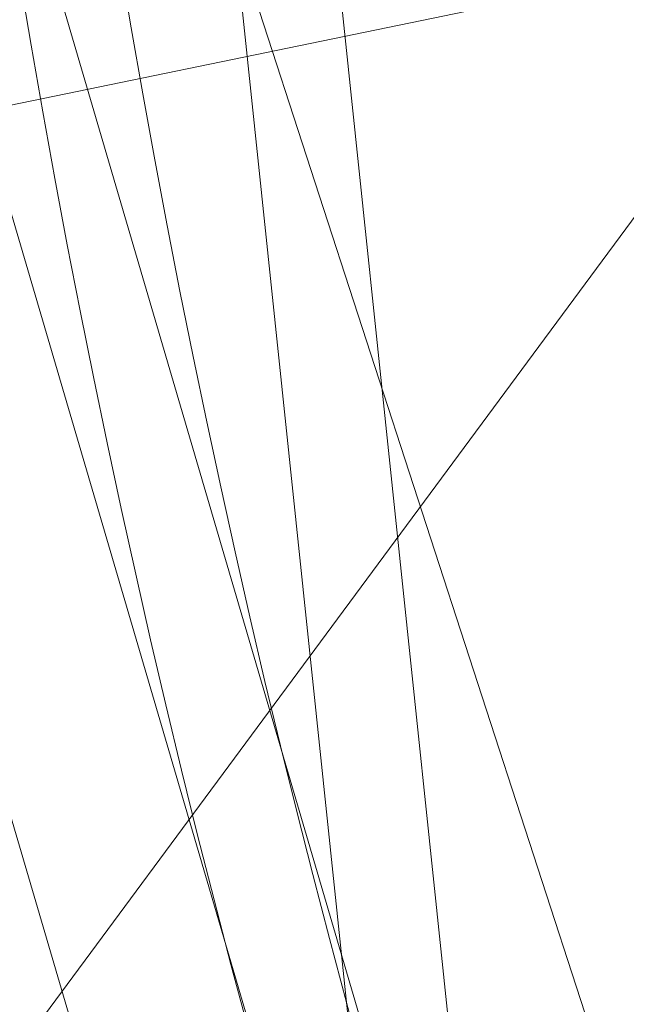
# Model space of a CAD drawing. Header units: millimetres. Extents: x -71 to 71, y -145 to 145.
# Tile 111 of 256: x -60.2 to -56.77, y -15.84 to -10.28. Entities that reach past the tile are written whole.
import ezdxf

# ---------------------------------------------------------------- set-up
doc = ezdxf.new("R2010")
doc.units = ezdxf.units.MM
doc.layers.add('1', color=7, linetype='CONTINUOUS')

msp = doc.modelspace()

# ---------------------------------------------------------------- linework, layer by layer
at = {"layer": '1', "color": 163, "linetype": 'Continuous', "lineweight": 13, "extrusion": (-5.23961e-15, 1.15648e-14, -1)}
msp.add_circle((0, 0, 144.0046), 61.0181, dxfattribs=at)
at = {"layer": '1', "color": 163, "linetype": 'Continuous', "lineweight": 13}
msp.add_circle((0, 0, -145), 60.4434, dxfattribs=at)
msp.add_arc((0, 0, -142.5051), 63.5638, 189.620855, 222.27869, dxfattribs=at)
for points in [[(24.5845, 55.2178, -145), (-35.5277, -48.8997, -145), (-52.3455, -30.2217, -145), (-60.1123, -6.3181, -145)], [(-58.0316, -18.8556, -144.0046), (-60.6838, 6.3781, -144.0046), (-60.1123, 6.3181, -145), (-57.4851, -18.678, -145)], [(-62.4157, 2.6859, -124.4759), (-63.0153, -11.3325, -124.5197), (-55.5385, -9.7929, -124.3698)], [(-55.504, -25.3478, -144.0046), (-56.0656, -25.6043, -143.2514), (-61.0081, -8.7716, -143.2514), (-60.397, -8.6838, -144.0046)], [(-56.9481, -26.0073, -142.6799), (-61.9684, -8.9097, -142.6799), (-61.0081, -8.7716, -143.2514), (-56.0656, -25.6043, -143.2514)], [(-62.6698, -10.6233, -142.5051), (-61.9684, -8.9097, -142.6799), (-56.9481, -26.0073, -142.6799)], [(-55.5385, -9.7929, -124.3698), (-63.0153, -11.3325, -124.5197), (-63.4043, -20.4244, -124.5481)], [(-63.4043, -20.4244, -124.5481), (-48.8398, -28.1976, -124.3698), (-55.5385, -9.7929, -124.3698)], [(-62.6698, -10.6233, -142.5051), (-59.5749, -22.1627, -142.5051), (-63.8026, -23.801, -142.4239)], [(-56.9481, -26.0073, -142.6799), (-57.8196, -26.4053, -142.5051), (-62.6698, -10.6233, -142.5051)]]:
    msp.add_3dface(points, dxfattribs=at)

doc.saveas('drawing.dxf')
